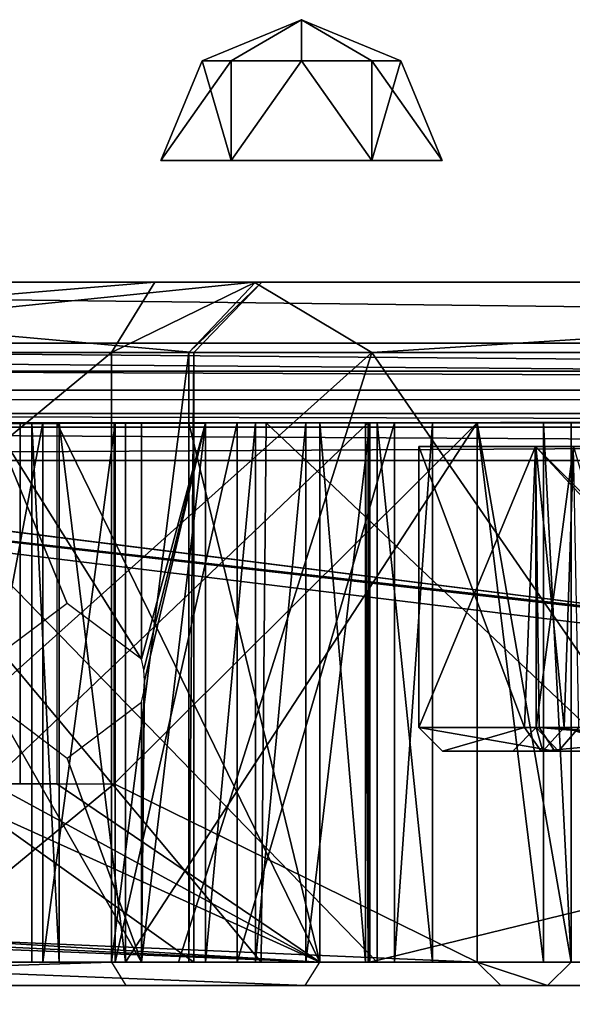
# Model space of a CAD drawing. Header units: millimetres. Extents: x -98 to 98, y -500 to 506.
# Tile 93 of 106: x -31 to -19, y 485 to 506. Entities that reach past the tile are written whole.
import ezdxf

# ---------------------------------------------------------------- set-up
doc = ezdxf.new("R2010")
doc.units = ezdxf.units.MM
doc.header["$LTSCALE"] = 65.185185
for name, color, linetype in [('1151', 7, 'CONTINUOUS'), ('1152', 7, 'CONTINUOUS'), ('1203', 7, 'CONTINUOUS'), ('1205', 7, 'CONTINUOUS'), ('1217', 7, 'CONTINUOUS'), ('1319', 7, 'CONTINUOUS'), ('1321', 7, 'CONTINUOUS'), ('1325', 7, 'CONTINUOUS'), ('1326', 7, 'CONTINUOUS'), ('1327', 7, 'CONTINUOUS'), ('1335', 7, 'CONTINUOUS'), ('1336', 7, 'CONTINUOUS'), ('1676', 7, 'CONTINUOUS'), ('1677', 7, 'CONTINUOUS'), ('209', 7, 'CONTINUOUS'), ('212', 7, 'CONTINUOUS'), ('214', 7, 'CONTINUOUS'), ('215', 7, 'CONTINUOUS'), ('216', 7, 'CONTINUOUS'), ('220', 7, 'CONTINUOUS'), ('223', 7, 'CONTINUOUS'), ('228', 7, 'CONTINUOUS'), ('229', 7, 'CONTINUOUS'), ('230', 7, 'CONTINUOUS'), ('231', 7, 'CONTINUOUS'), ('236', 7, 'CONTINUOUS'), ('237', 7, 'CONTINUOUS'), ('240', 7, 'CONTINUOUS'), ('250', 7, 'CONTINUOUS'), ('251', 7, 'CONTINUOUS'), ('254', 7, 'CONTINUOUS'), ('257', 7, 'CONTINUOUS'), ('268', 7, 'CONTINUOUS'), ('269', 7, 'CONTINUOUS'), ('271', 7, 'CONTINUOUS'), ('272', 7, 'CONTINUOUS'), ('287', 7, 'CONTINUOUS'), ('288', 7, 'CONTINUOUS'), ('289', 7, 'CONTINUOUS'), ('290', 7, 'CONTINUOUS'), ('306', 7, 'CONTINUOUS'), ('307', 7, 'CONTINUOUS'), ('309', 7, 'CONTINUOUS'), ('311', 7, 'CONTINUOUS'), ('315', 7, 'CONTINUOUS'), ('319', 7, 'CONTINUOUS'), ('348', 7, 'CONTINUOUS'), ('349', 7, 'CONTINUOUS'), ('352', 7, 'CONTINUOUS'), ('357', 7, 'CONTINUOUS'), ('455', 7, 'CONTINUOUS'), ('456', 7, 'CONTINUOUS')]:
    doc.layers.add(name, color=color, linetype=linetype)

msp = doc.modelspace()

# ---------------------------------------------------------------- linework, layer by layer
at = {"layer": '1151', "color": 7, "linetype": 'CONTINUOUS'}
for points in [[(-58.35, 498.1, -334.63), (53.75, 498.1, -334.63), (53.75, 484, -334.63), (-58.35, 498.1, -334.63)], [(-58.35, -495.8, -334.63), (-58.35, 498.1, -334.63), (58.35, -495.8, -334.63), (-58.35, -495.8, -334.63)], [(58.35, -495.8, -334.63), (-58.35, 498.1, -334.63), (53.75, 484, -334.63), (58.35, -495.8, -334.63)]]:
    msp.add_3dface(points, dxfattribs=at)
at = {"layer": '1152', "color": 7, "linetype": 'CONTINUOUS'}
for points in [[(53.75, 498.1, -334.63), (-58.35, 498.1, -334.63), (53.75, 498.1, -331.63), (53.75, 498.1, -334.63)], [(53.75, 498.1, -331.63), (-58.35, 498.1, -334.63), (-58.35, 498.1, -331.63), (53.75, 498.1, -331.63)]]:
    msp.add_3dface(points, dxfattribs=at)
at = {"layer": '1203', "color": 7, "linetype": 'CONTINUOUS'}
for points in [[(-59.195, 498.7, -237.059), (-59.425, 498.197, -236.557), (59.651, 497.697, -236.056), (-59.195, 498.7, -237.059)], [(-59.195, 498.7, -237.059), (59.651, 497.697, -236.056), (59.195, 498.7, -237.059), (-59.195, 498.7, -237.059)], [(-59.425, 498.197, -236.557), (-59.651, 497.697, -236.056), (59.651, 497.697, -236.056), (-59.425, 498.197, -236.557)]]:
    msp.add_3dface(points, dxfattribs=at)
at = {"layer": '1205', "color": 7, "linetype": 'CONTINUOUS'}
for points in [[(-59.195, 498.7, -237.059), (59.195, 498.7, -237.059), (-58.892, 498.7, -331.13), (-59.195, 498.7, -237.059)], [(-58.892, 498.7, -331.13), (59.195, 498.7, -237.059), (58.892, 498.7, -331.13), (-58.892, 498.7, -331.13)]]:
    msp.add_3dface(points, dxfattribs=at)
at = {"layer": '1217', "color": 7, "linetype": 'CONTINUOUS'}
for points in [[(59.651, 497.697, -236.056), (-59.651, 497.697, -236.056), (59.648, 484.2, -236.054), (59.651, 497.697, -236.056)], [(59.648, 484.2, -236.054), (-59.651, 497.697, -236.056), (58.892, 484.2, -236.054), (59.648, 484.2, -236.054)], [(58.892, 484.2, -236.054), (-59.651, 497.697, -236.056), (58.892, 483.2, -236.054), (58.892, 484.2, -236.054)], [(58.892, 483.2, -236.054), (-59.651, 497.697, -236.056), (-58.892, 484.2, -236.054), (58.892, 483.2, -236.054)]]:
    msp.add_3dface(points, dxfattribs=at)
at = {"layer": '1319', "color": 7, "linetype": 'CONTINUOUS'}
for points in [[(-39.782, 497, -167.289), (-39.564, 497, -169.097), (-29.418, 497, -167.834), (-39.782, 497, -167.289)], [(-37.596, 497, -158.839), (-39.782, 497, -167.289), (-28.026, 497, -161.746), (-37.596, 497, -158.839)], [(-28.026, 497, -161.746), (-39.782, 497, -167.289), (-27.055, 497, -163.425), (-28.026, 497, -161.746)], [(-27.055, 497, -163.425), (-39.782, 497, -167.289), (-27.578, 497, -165.293), (-27.055, 497, -163.425)], [(-27.578, 497, -165.293), (-39.782, 497, -167.289), (-29.418, 497, -167.834), (-27.578, 497, -165.293)], [(-39.564, 497, -169.097), (-38.178, 497, -170.278), (-29.418, 497, -167.834), (-39.564, 497, -169.097)], [(-29.418, 497, -167.834), (-38.178, 497, -170.278), (-31.024, 497, -170.528), (-29.418, 497, -167.834)], [(-33.666, 497, -157.472), (-37.596, 497, -158.839), (-28.026, 497, -161.746), (-33.666, 497, -157.472)]]:
    msp.add_3dface(points, dxfattribs=at)
at = {"layer": '1321', "color": 7, "linetype": 'CONTINUOUS'}
for points in [[(36.458, 485, -2.5), (41.018, 485, -2.5), (-41.018, 485, -0.5), (36.458, 485, -2.5)], [(-41.018, 485, -0.5), (41.018, 485, -2.5), (41.018, 485, -0.5), (-41.018, 485, -0.5)], [(23.542, 485, -2.5), (36.458, 485, -2.5), (-41.018, 485, -0.5), (23.542, 485, -2.5)], [(-23.542, 485, -2.5), (23.542, 485, -2.5), (-41.018, 485, -0.5), (-23.542, 485, -2.5)], [(-25.139, 485, -2.887), (-23.542, 485, -2.5), (-41.018, 485, -0.5), (-25.139, 485, -2.887)], [(-26.385, 485, -3.958), (-25.139, 485, -2.887), (-41.018, 485, -0.5), (-26.385, 485, -3.958)], [(-27.295, 485, -4.734), (-26.385, 485, -3.958), (-41.018, 485, -0.5), (-27.295, 485, -4.734)], [(-28.465, 485, -5), (-27.295, 485, -4.734), (-41.018, 485, -0.5), (-28.465, 485, -5)], [(-34.86, 485, -2.888), (-28.465, 485, -5), (-41.018, 485, -0.5), (-34.86, 485, -2.888)], [(-31.585, 485, -5), (-28.465, 485, -5), (-34.86, 485, -2.888), (-31.585, 485, -5)]]:
    msp.add_3dface(points, dxfattribs=at)
at = {"layer": '1325', "color": 7, "linetype": 'CONTINUOUS'}
for points in [[(-21.995, 490, -84.96), (-19.885, 490, -90.587), (-20.491, 490, -85.514), (-21.995, 490, -84.96)], [(-19.593, 490, -79.452), (-21.995, 490, -84.96), (-19.851, 490, -82.344), (-19.593, 490, -79.452)], [(-19.851, 490, -82.344), (-21.995, 490, -84.96), (-20.491, 490, -85.514), (-19.851, 490, -82.344)], [(-20.491, 490, -85.514), (-19.885, 490, -90.587), (-19.519, 490, -88.599), (-20.491, 490, -85.514)], [(-19.885, 490, -90.587), (-14.42, 490, -93.159), (-17.162, 490, -90.846), (-19.885, 490, -90.587)], [(-19.519, 490, -88.599), (-19.885, 490, -90.587), (-17.162, 490, -90.846), (-19.519, 490, -88.599)], [(-17.744, 490, -79.859), (-19.593, 490, -79.452), (-19.851, 490, -82.344), (-17.744, 490, -79.859)], [(-14, 490, -77.17), (-19.593, 490, -79.452), (-11.25, 490, -77.17), (-14, 490, -77.17)], [(-11.25, 490, -77.17), (-19.593, 490, -79.452), (-10.502, 490, -77.917), (-11.25, 490, -77.17)], [(-10.502, 490, -77.917), (-19.593, 490, -79.452), (-14.686, 490, -78.706), (-10.502, 490, -77.917)], [(-14.686, 490, -78.706), (-19.593, 490, -79.452), (-17.744, 490, -79.859), (-14.686, 490, -78.706)]]:
    msp.add_3dface(points, dxfattribs=at)
at = {"layer": '1326', "color": 7, "linetype": 'CONTINUOUS'}
for points in [[(-20.243, 490.5, -90.939), (-22.497, 490.5, -84.947), (-22.5, 496.5, -85.17), (-20.243, 490.5, -90.939)], [(-20.01, 496.5, -91.18), (-20.243, 490.5, -90.939), (-22.5, 496.5, -85.17), (-20.01, 496.5, -91.18)], [(-22.5, 496.5, -85.17), (-22.497, 490.5, -84.947), (-20.01, 496.5, -79.16), (-22.5, 496.5, -85.17)], [(-22.497, 490.5, -84.947), (-19.931, 490.5, -79.081), (-20.01, 496.5, -79.16), (-22.497, 490.5, -84.947)], [(-14.447, 490.5, -93.658), (-20.243, 490.5, -90.939), (-20.01, 496.5, -91.18), (-14.447, 490.5, -93.658)], [(-14, 496.5, -93.67), (-14.447, 490.5, -93.658), (-20.01, 496.5, -91.18), (-14, 496.5, -93.67)], [(-19.931, 490.5, -79.081), (-14, 490.5, -76.67), (-20.01, 496.5, -79.16), (-19.931, 490.5, -79.081)], [(-20.01, 496.5, -79.16), (-14, 490.5, -76.67), (-14, 496.5, -76.67), (-20.01, 496.5, -79.16)]]:
    msp.add_3dface(points, dxfattribs=at)
at = {"layer": '1327', "color": 7, "linetype": 'CONTINUOUS'}
for points in [[(-20, 496.5, -85.17), (-19.196, 496.5, -82.17), (-19.395, 490.5, -82.544), (-20, 496.5, -85.17)], [(-19.196, 496.5, -88.17), (-20, 496.5, -85.17), (-19.992, 490.5, -85.487), (-19.196, 496.5, -88.17)], [(-19.992, 490.5, -85.487), (-20, 496.5, -85.17), (-19.395, 490.5, -82.544), (-19.992, 490.5, -85.487)], [(-19.087, 490.5, -88.351), (-19.196, 496.5, -88.17), (-19.992, 490.5, -85.487), (-19.087, 490.5, -88.351)], [(-19.395, 490.5, -82.544), (-19.196, 496.5, -82.17), (-17.446, 490.5, -80.258), (-19.395, 490.5, -82.544)]]:
    msp.add_3dface(points, dxfattribs=at)
at = {"layer": '1335', "color": 7, "linetype": 'CONTINUOUS'}
for points in [[(-19.851, 490, -82.344), (-20.491, 490, -85.514), (-19.992, 490.5, -85.487), (-19.851, 490, -82.344)], [(-20.491, 490, -85.514), (-19.519, 490, -88.599), (-19.992, 490.5, -85.487), (-20.491, 490, -85.514)], [(-19.851, 490, -82.344), (-19.992, 490.5, -85.487), (-19.395, 490.5, -82.544), (-19.851, 490, -82.344)], [(-19.519, 490, -88.599), (-19.087, 490.5, -88.351), (-19.992, 490.5, -85.487), (-19.519, 490, -88.599)], [(-17.744, 490, -79.859), (-19.851, 490, -82.344), (-19.395, 490.5, -82.544), (-17.744, 490, -79.859)], [(-19.519, 490, -88.599), (-17.162, 490, -90.846), (-19.087, 490.5, -88.351), (-19.519, 490, -88.599)], [(-17.744, 490, -79.859), (-19.395, 490.5, -82.544), (-17.446, 490.5, -80.258), (-17.744, 490, -79.859)]]:
    msp.add_3dface(points, dxfattribs=at)
at = {"layer": '1336', "color": 7, "linetype": 'CONTINUOUS'}
for points in [[(-21.995, 490, -84.96), (-19.593, 490, -79.452), (-22.497, 490.5, -84.947), (-21.995, 490, -84.96)], [(-20.243, 490.5, -90.939), (-21.995, 490, -84.96), (-22.497, 490.5, -84.947), (-20.243, 490.5, -90.939)], [(-22.497, 490.5, -84.947), (-19.593, 490, -79.452), (-19.931, 490.5, -79.081), (-22.497, 490.5, -84.947)], [(-19.885, 490, -90.587), (-21.995, 490, -84.96), (-20.243, 490.5, -90.939), (-19.885, 490, -90.587)], [(-14.447, 490.5, -93.658), (-19.885, 490, -90.587), (-20.243, 490.5, -90.939), (-14.447, 490.5, -93.658)], [(-19.593, 490, -79.452), (-14, 490, -77.17), (-19.931, 490.5, -79.081), (-19.593, 490, -79.452)], [(-19.931, 490.5, -79.081), (-14, 490, -77.17), (-14, 490.146, -76.816), (-19.931, 490.5, -79.081)], [(-14, 490.5, -76.67), (-19.931, 490.5, -79.081), (-14, 490.146, -76.816), (-14, 490.5, -76.67)], [(-14.42, 490, -93.159), (-19.885, 490, -90.587), (-14.447, 490.5, -93.658), (-14.42, 490, -93.159)]]:
    msp.add_3dface(points, dxfattribs=at)
at = {"layer": '1676', "linetype": 'CONTINUOUS'}
for points in [[(-26.5, 504.721, -65.5), (-27.121, 504.721, -64), (-25, 505.6, -64), (-26.5, 504.721, -65.5)], [(-25, 504.721, -66.121), (-26.5, 504.721, -65.5), (-25, 505.6, -64), (-25, 504.721, -66.121)], [(-22.879, 504.721, -64), (-23.5, 504.721, -65.5), (-25, 505.6, -64), (-22.879, 504.721, -64)], [(-23.5, 504.721, -65.5), (-25, 504.721, -66.121), (-25, 505.6, -64), (-23.5, 504.721, -65.5)], [(-26.5, 502.6, -66.598), (-28, 502.6, -64), (-26.5, 504.721, -65.5), (-26.5, 502.6, -66.598)], [(-26.5, 504.721, -65.5), (-28, 502.6, -64), (-27.121, 504.721, -64), (-26.5, 504.721, -65.5)], [(-23.5, 502.6, -66.598), (-26.5, 502.6, -66.598), (-25, 504.721, -66.121), (-23.5, 502.6, -66.598)], [(-25, 504.721, -66.121), (-26.5, 502.6, -66.598), (-26.5, 504.721, -65.5), (-25, 504.721, -66.121)], [(-23.5, 504.721, -65.5), (-23.5, 502.6, -66.598), (-25, 504.721, -66.121), (-23.5, 504.721, -65.5)], [(-22, 502.6, -64), (-23.5, 502.6, -66.598), (-22.879, 504.721, -64), (-22, 502.6, -64)], [(-22.879, 504.721, -64), (-23.5, 502.6, -66.598), (-23.5, 504.721, -65.5), (-22.879, 504.721, -64)]]:
    msp.add_3dface(points, dxfattribs=at)
at = {"layer": '1677', "linetype": 'CONTINUOUS'}
for points in [[(-25, 505.6, -64), (-27.121, 504.721, -64), (-26.5, 504.721, -62.5), (-25, 505.6, -64)], [(-25, 505.6, -64), (-26.5, 504.721, -62.5), (-25, 504.721, -61.879), (-25, 505.6, -64)], [(-22.879, 504.721, -64), (-25, 505.6, -64), (-23.5, 504.721, -62.5), (-22.879, 504.721, -64)], [(-25, 505.6, -64), (-25, 504.721, -61.879), (-23.5, 504.721, -62.5), (-25, 505.6, -64)], [(-27.121, 504.721, -64), (-28, 502.6, -64), (-26.5, 502.6, -61.402), (-27.121, 504.721, -64)], [(-27.121, 504.721, -64), (-26.5, 502.6, -61.402), (-26.5, 504.721, -62.5), (-27.121, 504.721, -64)], [(-26.5, 502.6, -61.402), (-23.5, 502.6, -61.402), (-25, 504.721, -61.879), (-26.5, 502.6, -61.402)], [(-26.5, 504.721, -62.5), (-26.5, 502.6, -61.402), (-25, 504.721, -61.879), (-26.5, 504.721, -62.5)], [(-25, 504.721, -61.879), (-23.5, 502.6, -61.402), (-23.5, 504.721, -62.5), (-25, 504.721, -61.879)], [(-22, 502.6, -64), (-22.879, 504.721, -64), (-23.5, 504.721, -62.5), (-22, 502.6, -64)], [(-23.5, 502.6, -61.402), (-22, 502.6, -64), (-23.5, 504.721, -62.5), (-23.5, 502.6, -61.402)]]:
    msp.add_3dface(points, dxfattribs=at)
at = {"layer": '209', "color": 7, "linetype": 'CONTINUOUS'}
for points in [[(-63.5, 500), (-63.345, 500, 0.362), (63.5, 500), (-63.5, 500)], [(-63.5, 500, -73.876), (-63.5, 500), (63.5, 500, -73.876), (-63.5, 500, -73.876)], [(63.5, 500, -73.876), (-63.5, 500), (63.5, 500), (63.5, 500, -73.876)], [(-63.436, 500, -74.121), (-63.5, 500, -73.876), (63.436, 500, -74.121), (-63.436, 500, -74.121)], [(63.436, 500, -74.121), (-63.5, 500, -73.876), (63.5, 500, -73.876), (63.436, 500, -74.121)], [(-63.261, 500, -74.303), (-63.436, 500, -74.121), (63.261, 500, -74.303), (-63.261, 500, -74.303)], [(63.261, 500, -74.303), (-63.436, 500, -74.121), (63.436, 500, -74.121), (63.261, 500, -74.303)], [(-63.345, 500, 0.362), (-63, 500, 0.5), (63.362, 500, 0.345), (-63.345, 500, 0.362)], [(63.5, 500), (-63.345, 500, 0.362), (63.362, 500, 0.345), (63.5, 500)], [(-45.342, 500, -85.976), (-63.261, 500, -74.303), (45.342, 500, -85.976), (-45.342, 500, -85.976)], [(45.342, 500, -85.976), (-63.261, 500, -74.303), (63.261, 500, -74.303), (45.342, 500, -85.976)], [(-63, 500, 0.5), (63, 500, 0.5), (63.362, 500, 0.345), (-63, 500, 0.5)], [(-28.13, 500, -98.669), (-45.342, 500, -85.976), (28.13, 500, -98.669), (-28.13, 500, -98.669)], [(28.13, 500, -98.669), (-45.342, 500, -85.976), (45.342, 500, -85.976), (28.13, 500, -98.669)], [(-44.051, 500, -175.808), (-25.846, 500, -105.414), (44.051, 500, -175.808), (-44.051, 500, -175.808)], [(-42.652, 500, -203.038), (-44.051, 500, -175.808), (42.652, 500, -203.038), (-42.652, 500, -203.038)], [(42.652, 500, -203.038), (-44.051, 500, -175.808), (44.051, 500, -175.808), (42.652, 500, -203.038)], [(-26.012, 500, -224.528), (-42.652, 500, -203.038), (26.013, 500, -224.528), (-26.012, 500, -224.528)], [(26.013, 500, -224.528), (-42.652, 500, -203.038), (42.652, 500, -203.038), (26.013, 500, -224.528)], [(-25.982, 500, -101.701), (-28.13, 500, -98.669), (25.982, 500, -101.701), (-25.982, 500, -101.701)], [(25.982, 500, -101.701), (-28.13, 500, -98.669), (28.13, 500, -98.669), (25.982, 500, -101.701)], [(0, 500, -232.7), (-26.012, 500, -224.528), (26.013, 500, -224.528), (0, 500, -232.7)], [(-25.846, 500, -105.414), (-25.982, 500, -101.701), (25.846, 500, -105.414), (-25.846, 500, -105.414)], [(25.846, 500, -105.414), (-25.982, 500, -101.701), (25.982, 500, -101.701), (25.846, 500, -105.414)], [(44.051, 500, -175.808), (-25.846, 500, -105.414), (25.846, 500, -105.414), (44.051, 500, -175.808)]]:
    msp.add_3dface(points, dxfattribs=at)
at = {"layer": '212', "color": 7, "linetype": 'CONTINUOUS'}
for points in [[(63, 498.5, 2), (-63, 498.5, 2), (63, 497.5, 2), (63, 498.5, 2)], [(63, 497.5, 2), (-63, 498.5, 2), (-63, 497.5, 2), (63, 497.5, 2)]]:
    msp.add_3dface(points, dxfattribs=at)
at = {"layer": '214', "color": 7, "linetype": 'CONTINUOUS'}
for points in [[(-46.197, 498.5, -87.209), (-29.055, 498.5, -99.85), (-44.787, 485.5, -88.192), (-46.197, 498.5, -87.209)], [(-29.055, 498.5, -99.85), (-29.055, 485.5, -99.85), (-44.787, 485.5, -88.192), (-29.055, 498.5, -99.85)]]:
    msp.add_3dface(points, dxfattribs=at)
at = {"layer": '215', "color": 7, "linetype": 'CONTINUOUS'}
for points in [[(-27.298, 498.5, -105.038), (-45.503, 498.5, -175.432), (-27.298, 485.5, -105.038), (-27.298, 498.5, -105.038)], [(-27.298, 485.5, -105.038), (-45.503, 498.5, -175.432), (-45.503, 485.5, -175.432), (-27.298, 485.5, -105.038)]]:
    msp.add_3dface(points, dxfattribs=at)
at = {"layer": '216', "color": 7, "linetype": 'CONTINUOUS'}
for points in [[(-40.703, 498.5, -210.7), (-23.5, 498.5, -227.903), (-38.024, 485.5, -214.826), (-40.703, 498.5, -210.7)], [(-38.024, 485.5, -214.826), (-23.5, 498.5, -227.903), (-27.626, 485.5, -225.224), (-38.024, 485.5, -214.826)], [(-27.626, 485.5, -225.224), (-23.5, 498.5, -227.903), (-14.524, 485.5, -231.9), (-27.626, 485.5, -225.224)], [(-23.5, 498.5, -227.903), (0, 498.5, -234.2), (-14.524, 485.5, -231.9), (-23.5, 498.5, -227.903)]]:
    msp.add_3dface(points, dxfattribs=at)
at = {"layer": '220', "color": 7, "linetype": 'CONTINUOUS'}
for points in [[(-30.167, 497, -59.081), (-28.753, 497, -58.495), (-60, 497, -58.542), (-30.167, 497, -59.081)], [(-60, 497, -58.542), (-28.753, 497, -58.495), (-60, 497, -48.57), (-60, 497, -58.542)], [(-60, 497, -48.57), (-28.753, 497, -58.495), (-10.5, 497, -42.2), (-60, 497, -48.57)], [(-59.669, 497, -59.911), (-30.167, 497, -59.081), (-60, 497, -58.542), (-59.669, 497, -59.911)], [(-59.121, 497, -46.449), (-60, 497, -48.57), (-10.5, 497, -42.2), (-59.121, 497, -46.449)], [(-60, 497, -32.57), (-59.121, 497, -34.691), (0.041, 497, -31.7), (-60, 497, -32.57)], [(-60, 497, -14.458), (-60, 497, -32.57), (60, 497, -14.458), (-60, 497, -14.458)], [(60, 497, -14.458), (-60, 497, -32.57), (0.041, 497, -31.7), (60, 497, -14.458)], [(-59.669, 497, -13.089), (-60, 497, -14.458), (59.669, 497, -13.089), (-59.669, 497, -13.089)], [(59.669, 497, -13.089), (-60, 497, -14.458), (60, 497, -14.458), (59.669, 497, -13.089)], [(-30.753, 497, -70), (-30.753, 497, -60.495), (-59.905, 497, -69.75), (-30.753, 497, -70)], [(-59.905, 497, -69.75), (-30.753, 497, -60.495), (-59.833, 497, -69.058), (-59.905, 497, -69.75)], [(-58.836, 497, -71.37), (-30.753, 497, -70), (-59.905, 497, -69.75), (-58.836, 497, -71.37)], [(-59.833, 497, -69.058), (-30.753, 497, -60.495), (-59.327, 497, -68.58), (-59.833, 497, -69.058)], [(-58.75, 497, -12.021), (-59.669, 497, -13.089), (58.75, 497, -12.021), (-58.75, 497, -12.021)], [(-30.753, 497, -60.495), (-30.167, 497, -59.081), (-59.669, 497, -59.911), (-30.753, 497, -60.495)], [(-58.75, 497, -60.979), (-30.753, 497, -60.495), (-59.669, 497, -59.911), (-58.75, 497, -60.979)], [(58.75, 497, -12.021), (-59.669, 497, -13.089), (59.669, 497, -13.089), (58.75, 497, -12.021)], [(-59.327, 497, -68.58), (-30.753, 497, -60.495), (-57.999, 497, -67.473), (-59.327, 497, -68.58)], [(-52, 497, -45.57), (-59.121, 497, -46.449), (-10.5, 497, -42.2), (-52, 497, -45.57)], [(-59.121, 497, -34.691), (-57, 497, -35.57), (-7.366, 497, -34.719), (-59.121, 497, -34.691)], [(0.041, 497, -31.7), (-59.121, 497, -34.691), (-7.366, 497, -34.719), (0.041, 497, -31.7)], [(-31.338, 497, -71.414), (-30.753, 497, -70), (-58.836, 497, -71.37), (-31.338, 497, -71.414)], [(-57.831, 497, -10.954), (-58.75, 497, -12.021), (57.831, 497, -10.954), (-57.831, 497, -10.954)], [(57.831, 497, -10.954), (-58.75, 497, -12.021), (58.75, 497, -12.021), (57.831, 497, -10.954)], [(-57.831, 497, -62.046), (-30.753, 497, -60.495), (-58.75, 497, -60.979), (-57.831, 497, -62.046)], [(-57.999, 497, -67.473), (-30.753, 497, -60.495), (-57.5, 497, -65.818), (-57.999, 497, -67.473)], [(-57.5, 497, -9.585), (-57.831, 497, -10.954), (57.5, 497, -9.585), (-57.5, 497, -9.585)], [(57.5, 497, -9.585), (-57.831, 497, -10.954), (57.831, 497, -10.954), (57.5, 497, -9.585)], [(-57.5, 497, -63.415), (-30.753, 497, -60.495), (-57.831, 497, -62.046), (-57.5, 497, -63.415)], [(-57.5, 497, -6.872), (-57.5, 497, -9.585), (57.5, 497, -6.872), (-57.5, 497, -6.872)], [(57.5, 497, -6.872), (-57.5, 497, -9.585), (57.5, 497, -9.585), (57.5, 497, -6.872)], [(-31.585, 497, -5.5), (-57.5, 497, -6.872), (-28.415, 497, -5.5), (-31.585, 497, -5.5)], [(-28.415, 497, -5.5), (-57.5, 497, -6.872), (28.415, 497, -5.5), (-28.415, 497, -5.5)], [(28.415, 497, -5.5), (-57.5, 497, -6.872), (31.585, 497, -5.5), (28.415, 497, -5.5)], [(31.585, 497, -5.5), (-57.5, 497, -6.872), (57.841, 497, -5.484), (31.585, 497, -5.5)], [(57.841, 497, -5.484), (-57.5, 497, -6.872), (57.5, 497, -6.872), (57.841, 497, -5.484)], [(-57.5, 497, -65.818), (-30.753, 497, -60.495), (-57.5, 497, -63.415), (-57.5, 497, -65.818)], [(-57, 497, -35.57), (-52, 497, -35.57), (-7.366, 497, -34.719), (-57, 497, -35.57)], [(-50.586, 497, -44.984), (-52, 497, -45.57), (-10.5, 497, -42.2), (-50.586, 497, -44.984)], [(-52, 497, -35.57), (-50.586, 497, -36.156), (-7.366, 497, -34.719), (-52, 497, -35.57)], [(-50, 497, -43.57), (-50.586, 497, -44.984), (-10.5, 497, -42.2), (-50, 497, -43.57)], [(-50.586, 497, -36.156), (-50, 497, -37.57), (-7.366, 497, -34.719), (-50.586, 497, -36.156)], [(-50, 497, -37.57), (-50, 497, -43.57), (-10.5, 497, -42.2), (-50, 497, -37.57)], [(-7.366, 497, -34.719), (-50, 497, -37.57), (-10.5, 497, -42.2), (-7.366, 497, -34.719)], [(-44, 497, -187.2), (-41.817, 497, -200.877), (-10.5, 497, -187.2), (-44, 497, -187.2)], [(-43.648, 497, -181.647), (-44, 497, -187.2), (-30.518, 497, -175.815), (-43.648, 497, -181.647)], [(-30.518, 497, -175.815), (-44, 497, -187.2), (-10.5, 497, -187.2), (-30.518, 497, -175.815)], [(-32.692, 497, -175.899), (-43.648, 497, -181.647), (-30.518, 497, -175.815), (-32.692, 497, -175.899)], [(35.586, 497, -213.074), (41.839, 497, -200.813), (-41.817, 497, -200.877), (35.586, 497, -213.074)], [(-41.817, 497, -200.877), (41.839, 497, -200.813), (0.333, 497, -197.695), (-41.817, 497, -200.877)], [(-35.483, 497, -213.214), (35.586, 497, -213.074), (-41.817, 497, -200.877), (-35.483, 497, -213.214)], [(-10.5, 497, -187.2), (-41.817, 497, -200.877), (-10.495, 497, -187.533), (-10.5, 497, -187.2)], [(-10.495, 497, -187.533), (-41.817, 497, -200.877), (-10.479, 497, -187.866), (-10.495, 497, -187.533)], [(-10.479, 497, -187.866), (-41.817, 497, -200.877), (-7.026, 497, -195), (-10.479, 497, -187.866)], [(-7.026, 497, -195), (-41.817, 497, -200.877), (0.333, 497, -197.695), (-7.026, 497, -195)], [(-35.65, 497, -149.314), (-35.578, 497, -151.05), (-10.5, 497, -126.523), (-35.65, 497, -149.314)], [(-23.578, 497, -102.635), (-35.65, 497, -149.314), (-15.414, 497, -107.786), (-23.578, 497, -102.635)], [(-15.414, 497, -107.786), (-35.65, 497, -149.314), (-16, 497, -109.2), (-15.414, 497, -107.786)], [(-16, 497, -109.2), (-35.65, 497, -149.314), (-16, 497, -125.2), (-16, 497, -109.2)], [(-16, 497, -125.2), (-35.65, 497, -149.314), (-15.414, 497, -126.614), (-16, 497, -125.2)], [(-15.414, 497, -126.614), (-35.65, 497, -149.314), (-14, 497, -127.2), (-15.414, 497, -126.614)], [(-14, 497, -127.2), (-35.65, 497, -149.314), (-12, 497, -127.2), (-14, 497, -127.2)], [(-12, 497, -127.2), (-35.65, 497, -149.314), (-11.177, 497, -127.023), (-12, 497, -127.2)], [(-11.177, 497, -127.023), (-35.65, 497, -149.314), (-10.5, 497, -126.523), (-11.177, 497, -127.023)], [(-35.578, 497, -151.05), (-34.557, 497, -152.456), (-10.5, 497, -126.523), (-35.578, 497, -151.05)], [(25.954, 497, -222.727), (35.586, 497, -213.074), (-35.483, 497, -213.214), (25.954, 497, -222.727)], [(-25.757, 497, -222.871), (25.954, 497, -222.727), (-35.483, 497, -213.214), (-25.757, 497, -222.871)], [(-34.557, 497, -152.456), (-23.385, 497, -160.921), (-10.5, 497, -126.523), (-34.557, 497, -152.456)], [(-31, 497, -93.567), (-30.793, 497, -94.452), (-14, 497, -94.17), (-31, 497, -93.567)], [(-31, 497, -77), (-31, 497, -93.567), (-20.361, 497, -78.804), (-31, 497, -77)], [(-20.361, 497, -78.804), (-31, 497, -93.567), (-22.997, 497, -85.133), (-20.361, 497, -78.804)], [(-22.997, 497, -85.133), (-31, 497, -93.567), (-20.4, 497, -91.497), (-22.997, 497, -85.133)], [(-20.4, 497, -91.497), (-31, 497, -93.567), (-14, 497, -94.17), (-20.4, 497, -91.497)], [(-30.414, 497, -75.586), (-31, 497, -77), (-14, 497, -76.17), (-30.414, 497, -75.586)], [(-14, 497, -76.17), (-31, 497, -77), (-20.361, 497, -78.804), (-14, 497, -76.17)], [(-30.793, 497, -94.452), (-30.217, 497, -95.154), (-11.25, 497, -94.17), (-30.793, 497, -94.452)], [(-14, 497, -94.17), (-30.793, 497, -94.452), (-11.25, 497, -94.17), (-14, 497, -94.17)], [(-28.972, 497, -174.285), (-30.518, 497, -175.815), (-10.5, 497, -187.2), (-28.972, 497, -174.285)], [(-29, 497, -75), (-30.414, 497, -75.586), (-21.25, 497, -75), (-29, 497, -75)], [(-21.25, 497, -75), (-30.414, 497, -75.586), (-14, 497, -76.17), (-21.25, 497, -75)], [(-30.217, 497, -95.154), (-27.404, 497, -97.333), (-11.25, 497, -94.17), (-30.217, 497, -95.154)], [(-26.374, 497, -169.578), (-28.972, 497, -174.285), (-23.019, 497, -165.376), (-26.374, 497, -169.578)], [(-23.019, 497, -165.376), (-28.972, 497, -174.285), (-10.5, 497, -187.2), (-23.019, 497, -165.376)], [(-28.753, 497, -58.495), (-21.25, 497, -58.495), (-10.5, 497, -42.2), (-28.753, 497, -58.495)], [(-27.046, 497, -5.169), (-28.415, 497, -5.5), (27.046, 497, -5.169), (-27.046, 497, -5.169)], [(27.046, 497, -5.169), (-28.415, 497, -5.5), (28.415, 497, -5.5), (27.046, 497, -5.169)], [(-27.404, 497, -97.333), (-24.611, 497, -99.539), (-10.866, 497, -94.127), (-27.404, 497, -97.333)], [(-11.25, 497, -94.17), (-27.404, 497, -97.333), (-10.866, 497, -94.127), (-11.25, 497, -94.17)], [(-25.979, 497, -4.25), (-27.046, 497, -5.169), (25.979, 497, -4.25), (-25.979, 497, -4.25)], [(25.979, 497, -4.25), (-27.046, 497, -5.169), (27.046, 497, -5.169), (25.979, 497, -4.25)], [(-24.911, 497, -3.331), (-25.979, 497, -4.25), (24.911, 497, -3.331), (-24.911, 497, -3.331)], [(24.911, 497, -3.331), (-25.979, 497, -4.25), (25.979, 497, -4.25), (24.911, 497, -3.331)], [(13.703, 497, -229.008), (25.954, 497, -222.727), (-25.757, 497, -222.871), (13.703, 497, -229.008)], [(-13.483, 497, -229.081), (13.703, 497, -229.008), (-25.757, 497, -222.871), (-13.483, 497, -229.081)], [(-23.542, 497, -3), (-24.911, 497, -3.331), (23.542, 497, -3), (-23.542, 497, -3)], [(23.542, 497, -3), (-24.911, 497, -3.331), (24.911, 497, -3.331), (23.542, 497, -3)], [(-24.611, 497, -99.539), (-23.637, 497, -100.935), (-10.5, 497, -94.001), (-24.611, 497, -99.539)], [(-10.866, 497, -94.127), (-24.611, 497, -99.539), (-10.5, 497, -94.001), (-10.866, 497, -94.127)], [(-23.637, 497, -100.935), (-23.578, 497, -102.635), (-10.5, 497, -94.001), (-23.637, 497, -100.935)], [(-10.5, 497, -94.001), (-23.578, 497, -102.635), (-14, 497, -107.2), (-10.5, 497, -94.001)], [(-14, 497, -107.2), (-23.578, 497, -102.635), (-15.414, 497, -107.786), (-14, 497, -107.2)], [(-23.385, 497, -160.921), (-22.207, 497, -163.067), (-10.5, 497, -126.523), (-23.385, 497, -160.921)], [(-22.207, 497, -163.067), (-23.019, 497, -165.376), (-10.5, 497, -187.2), (-22.207, 497, -163.067)], [(-10.5, 497, -126.523), (-22.207, 497, -163.067), (-10.5, 497, -187.2), (-10.5, 497, -126.523)], [(-19.25, 497, -73), (-21.25, 497, -75), (-14, 497, -76.17), (-19.25, 497, -73)], [(-21.25, 497, -58.495), (-19.836, 497, -59.081), (-10.5, 497, -42.2), (-21.25, 497, -58.495)], [(-19.836, 497, -59.081), (-19.25, 497, -60.495), (-10.5, 497, -42.2), (-19.836, 497, -59.081)], [(-19.25, 497, -60.495), (-19.25, 497, -73), (-10.5, 497, -42.2), (-19.25, 497, -60.495)], [(-10.5, 497, -42.2), (-19.25, 497, -73), (-14, 497, -76.17), (-10.5, 497, -42.2)]]:
    msp.add_3dface(points, dxfattribs=at)
at = {"layer": '223', "color": 7, "linetype": 'CONTINUOUS'}
for points in [[(-29.055, 485.5, -99.85), (-29.055, 498.5, -99.85), (-27.403, 498.5, -102.182), (-29.055, 485.5, -99.85)], [(-29.055, 485.5, -99.85), (-27.403, 498.5, -102.182), (-27.403, 485.5, -102.182), (-29.055, 485.5, -99.85)], [(-27.403, 498.5, -102.182), (-27.298, 498.5, -105.038), (-27.403, 485.5, -102.182), (-27.403, 498.5, -102.182)], [(-27.403, 485.5, -102.182), (-27.298, 498.5, -105.038), (-27.298, 485.5, -105.038), (-27.403, 485.5, -102.182)]]:
    msp.add_3dface(points, dxfattribs=at)
at = {"layer": '228', "color": 7, "linetype": 'CONTINUOUS'}
for points in [[(-45.342, 500, -85.976), (-28.13, 500, -98.669), (-46.197, 498.5, -87.209), (-45.342, 500, -85.976)], [(-46.197, 498.5, -87.209), (-28.13, 500, -98.669), (-29.055, 498.5, -99.85), (-46.197, 498.5, -87.209)]]:
    msp.add_3dface(points, dxfattribs=at)
at = {"layer": '229', "color": 7, "linetype": 'CONTINUOUS'}
for points in [[(-28.13, 500, -98.669), (-25.982, 500, -101.701), (-29.055, 498.5, -99.85), (-28.13, 500, -98.669)], [(-29.055, 498.5, -99.85), (-25.982, 500, -101.701), (-27.403, 498.5, -102.182), (-29.055, 498.5, -99.85)], [(-25.982, 500, -101.701), (-25.846, 500, -105.414), (-27.403, 498.5, -102.182), (-25.982, 500, -101.701)], [(-25.846, 500, -105.414), (-27.298, 498.5, -105.038), (-27.403, 498.5, -102.182), (-25.846, 500, -105.414)]]:
    msp.add_3dface(points, dxfattribs=at)
at = {"layer": '230', "color": 7, "linetype": 'CONTINUOUS'}
for points in [[(-44.051, 500, -175.808), (-45.503, 498.5, -175.432), (-27.298, 498.5, -105.038), (-44.051, 500, -175.808)], [(-25.846, 500, -105.414), (-44.051, 500, -175.808), (-27.298, 498.5, -105.038), (-25.846, 500, -105.414)]]:
    msp.add_3dface(points, dxfattribs=at)
at = {"layer": '231', "color": 7, "linetype": 'CONTINUOUS'}
for points in [[(-42.652, 500, -203.038), (-26.012, 500, -224.528), (-40.703, 498.5, -210.7), (-42.652, 500, -203.038)], [(-40.703, 498.5, -210.7), (-26.012, 500, -224.528), (-23.5, 498.5, -227.903), (-40.703, 498.5, -210.7)], [(-26.012, 500, -224.528), (0, 500, -232.7), (-23.5, 498.5, -227.903), (-26.012, 500, -224.528)], [(-23.5, 498.5, -227.903), (0, 500, -232.7), (0, 498.5, -234.2), (-23.5, 498.5, -227.903)]]:
    msp.add_3dface(points, dxfattribs=at)
at = {"layer": '236', "color": 7, "linetype": 'CONTINUOUS'}
for points in [[(63, 500, 0.5), (-63, 500, 0.5), (63, 498.5, 2), (63, 500, 0.5)], [(63, 498.5, 2), (-63, 500, 0.5), (-63, 498.5, 2), (63, 498.5, 2)]]:
    msp.add_3dface(points, dxfattribs=at)
at = {"layer": '237', "color": 7, "linetype": 'CONTINUOUS'}
for points in [[(-19.75, 485, -73.5), (-32.753, 485, -72.5), (-62.5, 485, -73.995), (-19.75, 485, -73.5)], [(-49.082, 485, -74.5), (-19.75, 485, -73.5), (-62.5, 485, -73.995), (-49.082, 485, -74.5)], [(-20.75, 485, -74.5), (-19.75, 485, -73.5), (-49.082, 485, -74.5), (-20.75, 485, -74.5)], [(-45.019, 485, -175.557), (-36.134, 485, -149.189), (-26.814, 485, -105.163), (-45.019, 485, -175.557)], [(-23.687, 485, -161.32), (-34.859, 485, -152.855), (-45.019, 485, -175.557), (-23.687, 485, -161.32)], [(-22.705, 485, -163.108), (-23.687, 485, -161.32), (-45.019, 485, -175.557), (-22.705, 485, -163.108)], [(-41.282, 485, -173.591), (-22.705, 485, -163.108), (-45.019, 485, -175.557), (-41.282, 485, -173.591)], [(-44.5, 485, -87.782), (-28.747, 485, -99.456), (-37.763, 485, -90.138), (-44.5, 485, -87.782)], [(-25.432, 485, -223.713), (-41.71, 485, -202.697), (-43.525, 485, -203.553), (-25.432, 485, -223.713)], [(-26.458, 485, -225.436), (-25.432, 485, -223.713), (-43.525, 485, -203.553), (-26.458, 485, -225.436)], [(-23.382, 485, -165.032), (-22.705, 485, -163.108), (-41.282, 485, -173.591), (-23.382, 485, -165.032)], [(-26.79, 485, -169.3), (-23.382, 485, -165.032), (-41.282, 485, -173.591), (-26.79, 485, -169.3)], [(-38.484, 485, -173.367), (-26.79, 485, -169.3), (-41.282, 485, -173.591), (-38.484, 485, -173.367)], [(-29.428, 485, -174.081), (-26.79, 485, -169.3), (-38.484, 485, -173.367), (-29.428, 485, -174.081)], [(-32.528, 485, -175.426), (-29.428, 485, -174.081), (-38.484, 485, -173.367), (-32.528, 485, -175.426)], [(-37.763, 485, -90.138), (-28.747, 485, -99.456), (-24.923, 485, -99.93), (-37.763, 485, -90.138)], [(-36.134, 485, -149.189), (-24.062, 485, -102.51), (-26.814, 485, -105.163), (-36.134, 485, -149.189)], [(-30.985, 485, -71.768), (-32.753, 485, -72.5), (-19.75, 485, -73.5), (-30.985, 485, -71.768)], [(-30.717, 485, -175.357), (-29.428, 485, -174.081), (-32.528, 485, -175.426), (-30.717, 485, -175.357)], [(-30.253, 485, -70), (-30.985, 485, -71.768), (-19.75, 485, -60.495), (-30.253, 485, -70)], [(-19.75, 485, -60.495), (-30.985, 485, -71.768), (-19.75, 485, -73.5), (-19.75, 485, -60.495)], [(-30.253, 485, -60.495), (-30.253, 485, -70), (-19.75, 485, -60.495), (-30.253, 485, -60.495)], [(-29.812, 485, -59.436), (-30.253, 485, -60.495), (-20.191, 485, -59.435), (-29.812, 485, -59.436)], [(-20.191, 485, -59.435), (-30.253, 485, -60.495), (-19.75, 485, -60.495), (-20.191, 485, -59.435)], [(-28.753, 485, -58.995), (-29.812, 485, -59.436), (-21.25, 485, -58.995), (-28.753, 485, -58.995)], [(-21.25, 485, -58.995), (-29.812, 485, -59.436), (-20.191, 485, -59.435), (-21.25, 485, -58.995)], [(-24.923, 485, -99.93), (-28.747, 485, -99.456), (-26.931, 485, -102.022), (-24.923, 485, -99.93)], [(-24.112, 485, -101.093), (-24.923, 485, -99.93), (-26.931, 485, -102.022), (-24.112, 485, -101.093)], [(-24.062, 485, -102.51), (-24.112, 485, -101.093), (-26.931, 485, -102.022), (-24.062, 485, -102.51)], [(-26.814, 485, -105.163), (-24.062, 485, -102.51), (-26.931, 485, -102.022), (-26.814, 485, -105.163)], [(-0.02, 485, -231.7), (-25.432, 485, -223.713), (-26.458, 485, -225.436), (-0.02, 485, -231.7)], [(0.011, 485, -233.7), (-0.02, 485, -231.7), (-26.458, 485, -225.436), (0.011, 485, -233.7)]]:
    msp.add_3dface(points, dxfattribs=at)
at = {"layer": '240', "color": 7, "linetype": 'CONTINUOUS'}
for points in [[(-23.542, 497, -3), (23.542, 497, -3), (-23.542, 485.5, -3), (-23.542, 497, -3)], [(-23.542, 485.5, -3), (23.542, 497, -3), (23.542, 485.5, -3), (-23.542, 485.5, -3)]]:
    msp.add_3dface(points, dxfattribs=at)
at = {"layer": '250', "color": 7, "linetype": 'CONTINUOUS'}
for points in [[(-21.25, 497, -58.495), (-28.753, 497, -58.495), (-28.753, 485.5, -58.495), (-21.25, 497, -58.495)], [(-21.25, 485.5, -58.495), (-21.25, 497, -58.495), (-28.753, 485.5, -58.495), (-21.25, 485.5, -58.495)]]:
    msp.add_3dface(points, dxfattribs=at)
at = {"layer": '251', "color": 7, "linetype": 'CONTINUOUS'}
for points in [[(-30.753, 497, -60.495), (-30.753, 497, -70), (-30.753, 485.5, -70), (-30.753, 497, -60.495)], [(-30.753, 485.5, -60.495), (-30.753, 497, -60.495), (-30.753, 485.5, -70), (-30.753, 485.5, -60.495)]]:
    msp.add_3dface(points, dxfattribs=at)
at = {"layer": '254', "color": 7, "linetype": 'CONTINUOUS'}
for points in [[(-30.167, 497, -59.081), (-30.753, 497, -60.495), (-30.167, 485.5, -59.081), (-30.167, 497, -59.081)], [(-30.167, 485.5, -59.081), (-30.753, 497, -60.495), (-30.753, 485.5, -60.495), (-30.167, 485.5, -59.081)], [(-28.753, 497, -58.495), (-30.167, 497, -59.081), (-28.753, 485.5, -58.495), (-28.753, 497, -58.495)], [(-28.753, 485.5, -58.495), (-30.167, 497, -59.081), (-30.167, 485.5, -59.081), (-28.753, 485.5, -58.495)]]:
    msp.add_3dface(points, dxfattribs=at)
at = {"layer": '257', "color": 7, "linetype": 'CONTINUOUS'}
for points in [[(-25.863, 485.5, -222.797), (-35.483, 497, -213.214), (-35.597, 485.5, -213.063), (-25.863, 485.5, -222.797)], [(-25.757, 497, -222.871), (-35.483, 497, -213.214), (-25.863, 485.5, -222.797), (-25.757, 497, -222.871)], [(-13.597, 485.5, -229.046), (-25.757, 497, -222.871), (-25.863, 485.5, -222.797), (-13.597, 485.5, -229.046)], [(-13.483, 497, -229.081), (-25.757, 497, -222.871), (-13.597, 485.5, -229.046), (-13.483, 497, -229.081)]]:
    msp.add_3dface(points, dxfattribs=at)
at = {"layer": '268', "color": 7, "linetype": 'CONTINUOUS'}
for points in [[(-27.404, 497, -97.333), (-30.217, 497, -95.154), (-24.611, 485.5, -99.539), (-27.404, 497, -97.333)], [(-24.611, 485.5, -99.539), (-30.217, 497, -95.154), (-30.217, 489.3, -95.154), (-24.611, 485.5, -99.539)], [(-24.611, 497, -99.539), (-27.404, 497, -97.333), (-24.611, 485.5, -99.539), (-24.611, 497, -99.539)], [(-33, 486, -93.041), (-24.611, 485.5, -99.539), (-33, 489.3, -93.041), (-33, 486, -93.041)], [(-33, 489.3, -93.041), (-24.611, 485.5, -99.539), (-31.606, 489.3, -94.094), (-33, 489.3, -93.041)], [(-31.606, 489.3, -94.094), (-24.611, 485.5, -99.539), (-30.217, 489.3, -95.154), (-31.606, 489.3, -94.094)], [(-24.611, 485.5, -99.539), (-37.179, 486, -89.944), (-37.468, 485.5, -89.734), (-24.611, 485.5, -99.539)], [(-37.179, 486, -89.944), (-24.611, 485.5, -99.539), (-35.084, 486, -91.485), (-37.179, 486, -89.944)], [(-35.084, 486, -91.485), (-24.611, 485.5, -99.539), (-33, 486, -93.041), (-35.084, 486, -91.485)]]:
    msp.add_3dface(points, dxfattribs=at)
at = {"layer": '269', "color": 7, "linetype": 'CONTINUOUS'}
for points in [[(-35.65, 497, -149.314), (-23.578, 497, -102.635), (-35.65, 485.5, -149.314), (-35.65, 497, -149.314)], [(-35.65, 485.5, -149.314), (-23.578, 497, -102.635), (-23.578, 485.5, -102.635), (-35.65, 485.5, -149.314)]]:
    msp.add_3dface(points, dxfattribs=at)
at = {"layer": '271', "color": 7, "linetype": 'CONTINUOUS'}
for points in [[(-23.637, 497, -100.935), (-24.611, 497, -99.539), (-23.636, 485.5, -100.934), (-23.637, 497, -100.935)], [(-23.636, 485.5, -100.934), (-24.611, 497, -99.539), (-24.611, 485.5, -99.539), (-23.636, 485.5, -100.934)], [(-23.578, 497, -102.635), (-23.637, 497, -100.935), (-23.578, 485.5, -102.635), (-23.578, 497, -102.635)], [(-23.578, 485.5, -102.635), (-23.637, 497, -100.935), (-23.636, 485.5, -100.934), (-23.578, 485.5, -102.635)]]:
    msp.add_3dface(points, dxfattribs=at)
at = {"layer": '272', "color": 7, "linetype": 'CONTINUOUS'}
for points in [[(-29, 497, -75), (-21.25, 497, -75), (-29, 489.3, -75), (-29, 497, -75)], [(-21.25, 497, -75), (-21.25, 485.5, -75), (-29, 489.3, -75), (-21.25, 497, -75)], [(-21.25, 485.5, -75), (-33, 486, -75), (-29, 489.3, -75), (-21.25, 485.5, -75)], [(-29, 489.3, -75), (-33, 486, -75), (-33, 489.3, -75), (-29, 489.3, -75)], [(-49.082, 485.5, -75), (-33, 486, -75), (-21.25, 485.5, -75), (-49.082, 485.5, -75)]]:
    msp.add_3dface(points, dxfattribs=at)
at = {"layer": '287', "color": 7, "linetype": 'CONTINUOUS'}
for points in [[(-23.385, 497, -160.921), (-34.557, 497, -152.456), (-23.385, 485.5, -160.921), (-23.385, 497, -160.921)], [(-23.385, 485.5, -160.921), (-34.557, 497, -152.456), (-34.557, 485.5, -152.456), (-23.385, 485.5, -160.921)]]:
    msp.add_3dface(points, dxfattribs=at)
at = {"layer": '288', "color": 7, "linetype": 'CONTINUOUS'}
for points in [[(-28.972, 497, -174.285), (-26.374, 497, -169.578), (-28.972, 485.5, -174.285), (-28.972, 497, -174.285)], [(-28.972, 485.5, -174.285), (-26.374, 497, -169.578), (-26.374, 485.5, -169.577), (-28.972, 485.5, -174.285)], [(-26.374, 497, -169.578), (-23.019, 497, -165.376), (-26.374, 485.5, -169.577), (-26.374, 497, -169.578)], [(-26.374, 485.5, -169.577), (-23.019, 497, -165.376), (-23.019, 485.5, -165.376), (-26.374, 485.5, -169.577)]]:
    msp.add_3dface(points, dxfattribs=at)
at = {"layer": '289', "color": 7, "linetype": 'CONTINUOUS'}
for points in [[(-32.692, 497, -175.899), (-30.518, 497, -175.815), (-32.692, 485.5, -175.899), (-32.692, 497, -175.899)], [(-32.692, 485.5, -175.899), (-30.518, 497, -175.815), (-30.518, 485.5, -175.815), (-32.692, 485.5, -175.899)], [(-30.518, 497, -175.815), (-28.972, 497, -174.285), (-30.518, 485.5, -175.815), (-30.518, 497, -175.815)], [(-30.518, 485.5, -175.815), (-28.972, 497, -174.285), (-28.972, 485.5, -174.285), (-30.518, 485.5, -175.815)]]:
    msp.add_3dface(points, dxfattribs=at)
at = {"layer": '290', "color": 7, "linetype": 'CONTINUOUS'}
for points in [[(-22.207, 497, -163.067), (-23.385, 497, -160.921), (-22.207, 485.5, -163.067), (-22.207, 497, -163.067)], [(-22.207, 485.5, -163.067), (-23.385, 497, -160.921), (-23.385, 485.5, -160.921), (-22.207, 485.5, -163.067)], [(-23.019, 497, -165.376), (-22.207, 497, -163.067), (-23.019, 485.5, -165.376), (-23.019, 497, -165.376)], [(-23.019, 485.5, -165.376), (-22.207, 497, -163.067), (-22.207, 485.5, -163.067), (-23.019, 485.5, -165.376)]]:
    msp.add_3dface(points, dxfattribs=at)
at = {"layer": '306', "color": 7, "linetype": 'CONTINUOUS'}
for points in [[(-19.25, 497, -73), (-19.25, 497, -60.495), (-19.25, 485.5, -73), (-19.25, 497, -73)], [(-19.25, 485.5, -73), (-19.25, 497, -60.495), (-19.25, 485.5, -60.495), (-19.25, 485.5, -73)]]:
    msp.add_3dface(points, dxfattribs=at)
at = {"layer": '307', "color": 7, "linetype": 'CONTINUOUS'}
for points in [[(-19.836, 497, -59.081), (-21.25, 497, -58.495), (-19.836, 485.5, -59.081), (-19.836, 497, -59.081)], [(-19.836, 485.5, -59.081), (-21.25, 497, -58.495), (-21.25, 485.5, -58.495), (-19.836, 485.5, -59.081)], [(-19.25, 497, -60.495), (-19.836, 497, -59.081), (-19.25, 485.5, -60.495), (-19.25, 497, -60.495)], [(-19.25, 485.5, -60.495), (-19.836, 497, -59.081), (-19.836, 485.5, -59.081), (-19.25, 485.5, -60.495)]]:
    msp.add_3dface(points, dxfattribs=at)
at = {"layer": '309', "color": 7, "linetype": 'CONTINUOUS'}
for points in [[(-44.787, 485.5, -88.192), (-29.055, 485.5, -99.85), (-44.5, 485, -87.782), (-44.787, 485.5, -88.192)], [(-44.5, 485, -87.782), (-29.055, 485.5, -99.85), (-28.747, 485, -99.456), (-44.5, 485, -87.782)]]:
    msp.add_3dface(points, dxfattribs=at)
at = {"layer": '311', "color": 7, "linetype": 'CONTINUOUS'}
for points in [[(-37.763, 485, -90.138), (-24.923, 485, -99.93), (-37.468, 485.5, -89.734), (-37.763, 485, -90.138)], [(-24.923, 485, -99.93), (-24.611, 485.5, -99.539), (-37.468, 485.5, -89.734), (-24.923, 485, -99.93)]]:
    msp.add_3dface(points, dxfattribs=at)
at = {"layer": '315', "color": 7, "linetype": 'CONTINUOUS'}
for points in [[(-21.25, 497, -75), (-19.25, 497, -73), (-19.25, 485.5, -73), (-21.25, 497, -75)], [(-21.25, 485.5, -75), (-21.25, 497, -75), (-19.25, 485.5, -73), (-21.25, 485.5, -75)], [(-19.75, 485, -73.5), (-20.75, 485, -74.5), (-21.25, 485.5, -75), (-19.75, 485, -73.5)], [(-19.75, 485, -73.5), (-21.25, 485.5, -75), (-19.25, 485.5, -73), (-19.75, 485, -73.5)]]:
    msp.add_3dface(points, dxfattribs=at)
at = {"layer": '319', "color": 7, "linetype": 'CONTINUOUS'}
for points in [[(-31, 497, -93.567), (-31, 497, -77), (-31, 489.3, -93.567), (-31, 497, -93.567)], [(-31, 489.3, -93.567), (-31, 497, -77), (-31, 489.3, -77), (-31, 489.3, -93.567)]]:
    msp.add_3dface(points, dxfattribs=at)
at = {"layer": '348', "color": 7, "linetype": 'CONTINUOUS'}
for points in [[(-31.585, 497, -5.5), (-28.415, 497, -5.5), (-28.415, 491.96, -5.5), (-31.585, 497, -5.5)], [(-31.585, 491.96, -5.5), (-31.585, 497, -5.5), (-30, 493.148, -5.5), (-31.585, 491.96, -5.5)], [(-31.585, 497, -5.5), (-28.415, 491.96, -5.5), (-30, 493.148, -5.5), (-31.585, 497, -5.5)]]:
    msp.add_3dface(points, dxfattribs=at)
at = {"layer": '349', "color": 7, "linetype": 'CONTINUOUS'}
for points in [[(-31.585, 485.5, -5.5), (-31.585, 491.04, -5.5), (-28.415, 485.5, -5.5), (-31.585, 485.5, -5.5)], [(-28.415, 485.5, -5.5), (-31.585, 491.04, -5.5), (-30, 489.852, -5.5), (-28.415, 485.5, -5.5)], [(-28.415, 491.04, -5.5), (-28.415, 485.5, -5.5), (-30, 489.852, -5.5), (-28.415, 491.04, -5.5)]]:
    msp.add_3dface(points, dxfattribs=at)
at = {"layer": '352', "color": 7, "linetype": 'CONTINUOUS'}
for points in [[(-25.979, 497, -4.25), (-24.911, 497, -3.331), (-25.979, 485.5, -4.25), (-25.979, 497, -4.25)], [(-25.979, 485.5, -4.25), (-24.911, 497, -3.331), (-24.911, 485.5, -3.331), (-25.979, 485.5, -4.25)], [(-24.911, 497, -3.331), (-23.542, 497, -3), (-24.911, 485.5, -3.331), (-24.911, 497, -3.331)], [(-24.911, 485.5, -3.331), (-23.542, 497, -3), (-23.542, 485.5, -3), (-24.911, 485.5, -3.331)]]:
    msp.add_3dface(points, dxfattribs=at)
at = {"layer": '357', "color": 7, "linetype": 'CONTINUOUS'}
for points in [[(-28.415, 497, -5.5), (-27.046, 497, -5.169), (-28.415, 491.96, -5.5), (-28.415, 497, -5.5)], [(-28.415, 485.5, -5.5), (-27.046, 497, -5.169), (-27.046, 485.5, -5.169), (-28.415, 485.5, -5.5)], [(-27.046, 497, -5.169), (-28.415, 485.5, -5.5), (-28.35, 491.5, -5.499), (-27.046, 497, -5.169)], [(-28.415, 491.96, -5.5), (-27.046, 497, -5.169), (-28.366, 491.731, -5.5), (-28.415, 491.96, -5.5)], [(-28.366, 491.731, -5.5), (-27.046, 497, -5.169), (-28.35, 491.5, -5.499), (-28.366, 491.731, -5.5)], [(-27.046, 497, -5.169), (-25.979, 497, -4.25), (-27.046, 485.5, -5.169), (-27.046, 497, -5.169)], [(-27.046, 485.5, -5.169), (-25.979, 497, -4.25), (-25.979, 485.5, -4.25), (-27.046, 485.5, -5.169)], [(-28.35, 491.5, -5.499), (-28.415, 485.5, -5.5), (-28.367, 491.265, -5.5), (-28.35, 491.5, -5.499)], [(-28.415, 485.5, -5.5), (-28.415, 491.04, -5.5), (-28.367, 491.265, -5.5), (-28.415, 485.5, -5.5)]]:
    msp.add_3dface(points, dxfattribs=at)
at = {"layer": '455', "color": 7, "linetype": 'CONTINUOUS'}
for points in [[(-64, 497.2), (64.706, 496.906), (-64.706, 496.906), (-64, 497.2)], [(64, 497.2), (64.706, 496.906), (-64, 497.2), (64, 497.2)], [(65, 496.2), (-65, 496.2), (-64.706, 496.906), (65, 496.2)], [(64.706, 496.906), (65, 496.2), (-64.706, 496.906), (64.706, 496.906)], [(-65, -496.2), (-65, 496.2), (55.094, -434.525), (-65, -496.2)], [(55.094, -434.525), (-65, 496.2), (55.094, -349.535), (55.094, -434.525)], [(55.094, -349.535), (-65, 496.2), (65, -345), (55.094, -349.535)], [(65, -345), (-65, 496.2), (55.094, 349.535), (65, -345)], [(55.094, 349.535), (-65, 496.2), (55.094, 434.525), (55.094, 349.535)], [(55.094, 434.525), (-65, 496.2), (65, 439.06), (55.094, 434.525)], [(65, 439.06), (-65, 496.2), (65, 496.2), (65, 439.06)]]:
    msp.add_3dface(points, dxfattribs=at)
at = {"layer": '456', "color": 7, "linetype": 'CONTINUOUS'}
for points in [[(-64, 497.2, 2), (-64.706, 496.906, 2), (64, 497.2, 2), (-64, 497.2, 2)], [(64, 497.2, 2), (-64.706, 496.906, 2), (64.706, 496.906, 2), (64, 497.2, 2)], [(-64.706, 496.906, 2), (-65, 496.2, 2), (64.706, 496.906, 2), (-64.706, 496.906, 2)], [(64.706, 496.906, 2), (-65, 496.2, 2), (65, 496.2, 2), (64.706, 496.906, 2)], [(-65, 496.2, 2), (-65, -496.2, 2), (55.094, 434.525, 2), (-65, 496.2, 2)], [(65, 496.2, 2), (-65, 496.2, 2), (55.094, 434.525, 2), (65, 496.2, 2)]]:
    msp.add_3dface(points, dxfattribs=at)

doc.saveas('drawing.dxf')
